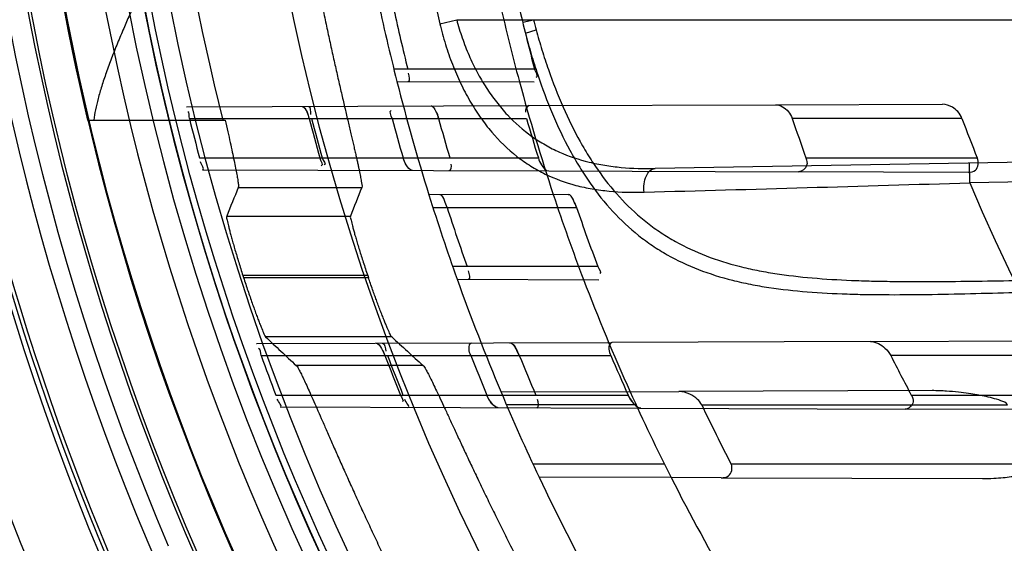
# Model space of a CAD drawing. Header units: millimetres. Extents: x 0 to 297, y 0 to 210.
# Tile 19 of 256: x 142.572 to 142.772, y 90.775 to 90.881. Entities that reach past the tile are written whole.
import ezdxf

# ---------------------------------------------------------------- set-up
doc = ezdxf.new("R2010")
doc.units = ezdxf.units.MM
doc.header["$LTSCALE"] = 16.335
doc.layers.get('0').update_dxf_attribs({"linetype": 'CONTINUOUS'})
for name, color, linetype in [('01_GLOBAL', 7, 'CONTINUOUS'), ('INTFCLR_144815', 7, 'CONTINUOUS'), ('INTFCLR_72935', 7, 'CONTINUOUS')]:
    doc.layers.add(name, color=color, linetype=linetype)

msp = doc.modelspace()

# ---------------------------------------------------------------- linework, layer by layer
at = {"color": 7, "linetype": 'Continuous'}
msp.add_circle((144.2368034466, 92.193132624), 3.04, dxfattribs=at)
at = {"color": 9, "linetype": 'Continuous'}
msp.add_arc((144.2368034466, 92.193132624), 3.001038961, 182.9674534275, 267.0325465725, dxfattribs=at)
at = {"layer": '01_GLOBAL', "color": 7, "linetype": 'Continuous'}
msp.add_circle((144.2368034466, 92.193132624), 3.08, dxfattribs=at)
at = {"layer": 'INTFCLR_144815', "color": 6, "linetype": 'Continuous'}
msp.add_line((142.5861879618, 90.86058242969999), (142.6141062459, 90.86058242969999), dxfattribs=at)
at = {"layer": 'INTFCLR_144815', "color": 9, "linetype": 'Continuous'}
for p, q in [((142.616740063, 90.8469223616), (142.6417487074, 90.8469223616)), ((142.6143887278, 90.84111969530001), (142.6394752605, 90.84111969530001)), ((142.6429601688, 90.8291361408), (142.6176623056, 90.8291361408)), ((142.6178088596, 90.8286817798), (142.6431152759, 90.8286817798)), ((142.6478238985, 90.8166982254), (142.622276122, 90.8166982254)), ((142.6541888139, 90.8108955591), (142.6284853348, 90.8108955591))]:
    msp.add_line(p, q, dxfattribs=at)
at = {"layer": 'INTFCLR_144815', "color": 6, "linetype": 'Continuous'}
for radius in [0.5104906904, 0.4864760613]:
    msp.add_circle((143.076579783, 90.97690896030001), radius, dxfattribs=at)
for radius, start, end in [(0.7037433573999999, 313.9937911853, 154.5150993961), (0.6797433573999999, 312.9543589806, 154.5144414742), (0.6572577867, 108.7136429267, 257.7559644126), (0.5288304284, 45.0000000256, 314.9999999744), (0.5278840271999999, 44.999999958, 315.000000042), (0.5271191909, 44.99999997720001, 315.0000000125), (0.5111765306, 47.86578076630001, 312.1342192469), (0.5038693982, 45.72777364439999, 314.2722263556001), (0.4878728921, 45.6663486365, 314.3336513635), (0.4878399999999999, 45.741955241, 314.258044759), (0.4773732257, 165.8961331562, 194.1038668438), (0.5760000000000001, 180, 209.9999999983), (0.488, 190.6326298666, 247.7397281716), (0.4821224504, 197.8487159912, 197.9054519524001), (0.4581078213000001, 198.8185484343, 198.8785955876)]:
    msp.add_arc((143.076579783, 90.97690896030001), radius, start, end, dxfattribs=at)
at = {"layer": 'INTFCLR_144815', "color": 9, "linetype": 'Continuous'}
for centre, radius, start, end in [((143.076579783, 90.97690896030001), 0.5509009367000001, 52.2436298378, 307.7563701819), ((143.076579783, 90.97690896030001), 0.6528896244, 125.9035433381, 247.5002459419), ((143.076579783, 90.97690896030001), 0.518921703, 52.5411294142, 307.4588705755), ((143.076579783, 90.97690896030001), 0.5036973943, 45.7280221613, 314.2719778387), ((143.076579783, 90.97690896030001), 0.4956986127, 45.73034182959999, 314.2696581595), ((143.0765797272, 90.9769089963), 0.5889772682, 125.9035433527, 247.5002459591), ((143.0765797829, 90.97690896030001), 0.5550226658, 128.484146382, 209.9999999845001), ((143.076579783, 90.97690896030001), 0.4911103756, 128.4841463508, 246.0405071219), ((143.076579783, 90.97690896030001), 0.5154788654, 159.8664381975, 203.1335617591), ((143.076579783, 90.97690896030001), 0.5040000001, 166.6554352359, 193.3445647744), ((143.076579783, 90.97690896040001), 0.5429069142, 198.4596803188, 225.5403197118)]:
    msp.add_arc(centre, radius, start, end, dxfattribs=at)
at = {"layer": 'INTFCLR_144815', "color": 6, "linetype": 'Continuous'}
for centre, major_axis, ratio, start_param, end_param in [((143.076579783, 90.50803433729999), (0, 0.7036694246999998), 0.7456587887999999, 1.0683155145, 1.0777008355), ((143.076579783, 90.5368138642), (0, 0.6604781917), 0.7456587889, 1.0820479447, 1.0919724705), ((143.076579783, 91.6821509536), (0, 1.0584006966), 0.7456587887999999, -3.7549873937, -3.7453978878), ((143.076579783, 91.6533714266), (0, 1.0152094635), 0.7456587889, -3.7437095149, -3.7335425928)]:
    msp.add_ellipse(centre, major_axis=major_axis, ratio=ratio, start_param=start_param, end_param=end_param, dxfattribs=at)
for points, knots in [([(142.5969585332, 90.886867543), (142.5965531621, 90.88597812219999), (142.595787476, 90.8842899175), (142.5946400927, 90.8817176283), (142.5934717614, 90.8790406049), (142.5922556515, 90.8761474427), (142.5910640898, 90.8731622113), (142.5899860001, 90.87025495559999), (142.5890769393, 90.86753174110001), (142.5883475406, 90.8650238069), (142.5878024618, 90.86274074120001), (142.587546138, 90.86127921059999), (142.587451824, 90.86058242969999)], [0, 0, 0, 0, 0.1045982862, 0.1983703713, 0.3014069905, 0.4171606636, 0.5341986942, 0.6453462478, 0.7489281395, 0.8413582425, 0.9247560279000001, 1, 1, 1, 1]), ([(142.6331078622, 90.886867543), (142.633223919, 90.8862959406), (142.6334573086, 90.8851534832), (142.6338111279, 90.8834424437), (142.634168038, 90.8817369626), (142.6345272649, 90.88004035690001), (142.6348879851, 90.8783559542), (142.6352493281, 90.8766870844), (142.6356103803, 90.8750370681), (142.6359701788, 90.87340924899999), (142.6363277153, 90.87180698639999), (142.6366819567, 90.8702335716), (142.6370318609, 90.86869217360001), (142.637376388, 90.8671858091), (142.6377144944, 90.86571738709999), (142.6380451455, 90.8642896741), (142.638367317, 90.8629053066), (142.6386799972, 90.86156680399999), (142.6389822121, 90.8602764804), (142.6392730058, 90.8590365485), (142.6395514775, 90.85784898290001), (142.6398167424, 90.85671570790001), (142.6400679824, 90.85563838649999), (142.6403044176, 90.85461861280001), (142.6405253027, 90.8536577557), (142.6407300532, 90.8527570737), (142.6409177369, 90.85191774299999), (142.6410888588, 90.85114047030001), (142.6412803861, 90.8502327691), (142.6414941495, 90.8492543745), (142.6416487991, 90.84811459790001), (142.6419052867, 90.84731723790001), (142.6417487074, 90.8469223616)], [0, 0, 0, 0, 0.0427966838, 0.0855582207, 0.1282023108, 0.1706458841, 0.212805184, 0.2545963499, 0.2959353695, 0.3367384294, 0.3769191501, 0.416391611, 0.455076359, 0.4928955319, 0.5297740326, 0.565639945, 0.6004256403, 0.6340653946, 0.6664957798, 0.6976644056, 0.7275130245, 0.7559961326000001, 0.7830651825, 0.8086818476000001, 0.8328058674, 0.8554068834, 0.8764526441, 0.8959190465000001, 0.9137808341, 0.9446172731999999, 0.9688315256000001, 1, 1, 1, 1]), ([(142.6141062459, 90.86058242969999), (142.6142793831, 90.8597959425), (142.6146119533, 90.8582869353), (142.6150865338, 90.8561251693), (142.6155110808, 90.8541700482), (142.6158797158, 90.8524337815), (142.6161909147, 90.8509252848), (142.6164323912, 90.84965440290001), (142.6166254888, 90.84861875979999), (142.6167184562, 90.8477507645), (142.6168448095, 90.84717799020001), (142.616740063, 90.8469223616)], [0, 0, 0, 0, 0.1734439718, 0.3327970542, 0.4766803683, 0.6043148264, 0.715143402, 0.8082048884, 0.8834858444, 0.9405017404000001, 1, 1, 1, 1]), ([(142.6143887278, 90.84111969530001), (142.6142883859, 90.8408692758), (142.6145787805, 90.8401689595), (142.6147073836, 90.83927680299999), (142.6149598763, 90.8383339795), (142.6151846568, 90.8374603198), (142.6154513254, 90.8364844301), (142.6157505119, 90.8354163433), (142.6160821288, 90.83426767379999), (142.616442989, 90.83304955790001), (142.6168294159, 90.83177730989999), (142.6172372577, 90.8304661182), (142.6175187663, 90.82958191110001), (142.6176623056, 90.8291361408)], [0, 0, 0, 0, 0.0650835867, 0.1621524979, 0.2257431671, 0.2985992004, 0.3803089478, 0.469636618, 0.5662456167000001, 0.6687257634, 0.7761354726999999, 0.8870193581, 1, 1, 1, 1]), ([(142.6394752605, 90.84111969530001), (142.6393780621, 90.840868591), (142.6396806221, 90.840172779), (142.6398223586, 90.8392832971), (142.6400901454, 90.8383435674), (142.6403292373, 90.8374716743), (142.6406123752, 90.8364970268), (142.6409300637, 90.83542929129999), (142.6412821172, 90.83428008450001), (142.6416652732, 90.8330603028), (142.6420756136, 90.8317853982), (142.6425088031, 90.83047041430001), (142.6428077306, 90.82958345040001), (142.6429601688, 90.8291361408)], [0, 0, 0, 0, 0.0646601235, 0.1612844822, 0.2246505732, 0.2973316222, 0.3789175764, 0.4682029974, 0.5648977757, 0.6675283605, 0.7752352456, 0.8865167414, 1, 1, 1, 1]), ([(142.6178088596, 90.8286817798), (142.6179519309, 90.8282389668), (142.6182397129, 90.8273581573), (142.6186762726, 90.8260511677), (142.6191115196, 90.8247763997), (142.6195393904, 90.82355067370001), (142.6199531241, 90.8223914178), (142.6203474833, 90.8213125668), (142.6207153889, 90.8203274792), (142.621055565, 90.8194497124), (142.6214206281, 90.81850212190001), (142.6218391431, 90.8176225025), (142.6220622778, 90.8169001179), (142.622276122, 90.8166982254)], [0, 0, 0, 0, 0.1090621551, 0.2171675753, 0.3229458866, 0.4247539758, 0.5214335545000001, 0.6114092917, 0.6939831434, 0.7677976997, 0.8322738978, 0.9310752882, 1, 1, 1, 1]), ([(142.6478238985, 90.8166982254), (142.6476150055, 90.8168907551), (142.6473851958, 90.81757500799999), (142.6469702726, 90.818407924), (142.6466050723, 90.8193010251), (142.6462659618, 90.82012901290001), (142.6458987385, 90.82105522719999), (142.645505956, 90.8220640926), (142.6451106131, 90.8231073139), (142.6447290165, 90.82413531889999), (142.6443478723, 90.8251757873), (142.6439463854, 90.82629470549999), (142.6435290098, 90.8274808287), (142.6432481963, 90.82829307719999), (142.6431152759, 90.8286817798)], [0, 0, 0, 0, 0.06613223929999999, 0.1594389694, 0.2201506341, 0.2899412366, 0.3679407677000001, 0.4520209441, 0.5419864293, 0.6276370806, 0.7072871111, 0.7999361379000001, 0.9043692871, 1, 1, 1, 1]), ([(142.6284853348, 90.8108955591), (142.6287178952, 90.8106804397), (142.628988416, 90.81012463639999), (142.6294436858, 90.8092838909), (142.6299147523, 90.8082976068), (142.6304788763, 90.8070908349), (142.6311267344, 90.8056608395), (142.6318615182, 90.804014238), (142.6326821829, 90.8021557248), (142.6335875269, 90.8000954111), (142.6345785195, 90.7978372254), (142.6356512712, 90.7953981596), (142.6368068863, 90.7927825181), (142.6380409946, 90.7900081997), (142.6393521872, 90.7870857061), (142.6407361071, 90.7840319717), (142.6421851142, 90.7808702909), (142.6436941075, 90.77761724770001), (142.6452524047, 90.7743007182), (142.6463138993, 90.7720711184), (142.6468510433, 90.7709503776)], [0, 0, 0, 0, 0.021609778, 0.0408396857, 0.0657121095, 0.0959719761, 0.1317760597, 0.1727746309, 0.218975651, 0.2703579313, 0.326286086, 0.3871934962, 0.4521156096, 0.521345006, 0.5943173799, 0.6706125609, 0.7500421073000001, 0.8315558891, 0.9152237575, 1, 1, 1, 1]), ([(142.6541888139, 90.8108955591), (142.6544253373, 90.81068227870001), (142.6547078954, 90.81013040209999), (142.6551807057, 90.8092947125), (142.6556723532, 90.8083150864), (142.6562617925, 90.80711607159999), (142.6569402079, 90.8056947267), (142.6577109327, 90.8040573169), (142.6585736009, 90.80220713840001), (142.659526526, 90.80015538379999), (142.6605715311, 90.79790435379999), (142.6617046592, 90.7954709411), (142.6629277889, 90.7928582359), (142.6642368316, 90.790083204), (142.6656299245, 90.78715757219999), (142.667103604, 90.7840961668), (142.6686491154, 90.7809240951), (142.6702621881, 90.7776559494), (142.6719309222, 90.7743211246), (142.6730692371, 90.7720781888), (142.6736457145, 90.7709503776)], [0, 0, 0, 0, 0.0214966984, 0.0405828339, 0.065279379, 0.09529254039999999, 0.1308285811, 0.1715592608, 0.217451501, 0.2686150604, 0.3242550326, 0.3849632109, 0.4497974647, 0.5189726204, 0.5920632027, 0.6685125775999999, 0.7483022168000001, 0.830228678, 0.9145080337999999, 1, 1, 1, 1])]:
    msp.add_open_spline(points, degree=3, knots=knots, dxfattribs=at)
at = {"layer": 'INTFCLR_72935', "color": 9, "linetype": 'Continuous'}
for p, q in [((142.6575874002, 90.88010559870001), (142.6609947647, 90.8809089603)), ((142.6609947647, 90.8809089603), (143.084579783, 90.8809089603)), ((142.6743811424, 90.88037794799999), (142.6765519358, 90.880908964)), ((142.6749126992, 90.8781918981), (142.6770959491, 90.87883019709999)), ((142.6767750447, 90.87090896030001), (142.6482596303, 90.87090896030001)), ((142.6488878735, 90.86840189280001), (142.6766833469, 90.86830486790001)), ((142.6062358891, 90.86326714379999), (142.675660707, 90.86350948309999)), ((142.7255717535, 90.8636837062), (142.7594333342, 90.8638019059)), ((142.6068443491, 90.86090896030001), (142.6751512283, 90.86090896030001)), ((142.763387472, 90.86090896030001), (142.7289925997, 90.86090896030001)), ((143.0486495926, 90.85684035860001), (142.7011883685, 90.85077540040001)), ((142.6088926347, 90.85290896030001), (142.6775458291, 90.85290896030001)), ((142.7317744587, 90.85290896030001), (142.7664788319, 90.85290896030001)), ((143.0487194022, 90.8528409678), (142.7649941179, 90.8478885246)), ((142.6094945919, 90.85053940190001), (142.6796360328, 90.850294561)), ((142.7647006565, 90.8499976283), (142.730240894, 90.850117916)), ((142.7649941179, 90.8478885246), (142.7649243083, 90.85188791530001)), ((142.6835741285, 90.84553710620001), (142.6553794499, 90.84543868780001)), ((142.6561774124, 90.84290896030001), (142.6852791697, 90.84290896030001)), ((142.6896013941, 90.83090896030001), (142.6601927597, 90.83090896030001)), ((142.6610955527, 90.8283592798), (142.6897784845, 90.82825915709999)), ((142.6204812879, 90.8153168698), (142.6924383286, 90.8155680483)), ((142.7448348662, 90.81575094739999), (142.7808709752, 90.81587673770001)), ((142.6213758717, 90.8129089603), (142.6922260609, 90.8129089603)), ((142.7857187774, 90.8129089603), (142.7489629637, 90.8129089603)), ((142.6243382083, 90.80490896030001), (142.6957327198, 90.80490896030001)), ((142.6961362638, 90.8055809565), (142.6699969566, 90.80548971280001)), ((142.7573238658, 90.8057945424), (142.7060207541, 90.8056154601)), ((142.75310546, 90.80490896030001), (142.7903948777, 90.80490896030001)), ((142.6252329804, 90.80248446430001), (142.6983172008, 90.80222935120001)), ((142.6973508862, 90.8029089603), (142.6710946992, 90.8029089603)), ((142.710637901, 90.8029089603), (142.7726336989, 90.8029089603)), ((142.7889141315, 90.801913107), (142.7518517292, 90.80204247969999)), ((142.7030900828, 90.7909089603), (142.6764571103, 90.7909089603)), ((142.7800112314, 90.7909089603), (142.7166160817, 90.7909089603)), ((142.7044474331, 90.7882079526), (142.677679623, 90.7883013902)), ((142.7145935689, 90.7881725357), (142.7675275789, 90.78798776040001))]:
    msp.add_line(p, q, dxfattribs=at)
at = {"layer": 'INTFCLR_72935', "color": 6, "linetype": 'Continuous'}
for p, q in [((142.675660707, 90.86350948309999), (142.7255717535, 90.8636837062)), ((142.6094945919, 90.85053940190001), (142.6094648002, 90.8505395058)), ((142.6796360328, 90.850294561), (142.730240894, 90.850117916)), ((142.6204508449, 90.81531676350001), (142.6204812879, 90.8153168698)), ((142.7448348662, 90.81575094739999), (142.6924383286, 90.8155680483)), ((142.6961362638, 90.8055809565), (142.7060207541, 90.8056154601)), ((142.6252329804, 90.80248446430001), (142.6252021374, 90.80248457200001)), ((142.6983172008, 90.80222935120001), (142.7518517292, 90.80204247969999)), ((142.7145935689, 90.7881725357), (142.7044474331, 90.7882079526))]:
    msp.add_line(p, q, dxfattribs=at)
at = {"layer": 'INTFCLR_72935', "color": 7, "linetype": 'Continuous'}
for p, q in [((142.6848665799, 90.8439223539), (142.6852791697, 90.84290896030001)), ((142.6460288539, 90.8138713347), (142.6464619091, 90.8129089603)), ((142.6736883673, 90.8129089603), (142.6732080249, 90.8139087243))]:
    msp.add_line(p, q, dxfattribs=at)
for points in [[(142.6296558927, 90.8633488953), (142.6296916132, 90.86334669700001), (142.6297282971, 90.8633398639), (142.6297659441, 90.8633284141), (142.6298045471, 90.86331240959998), (142.6298441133, 90.8632918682), (142.6298846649, 90.8632666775), (142.6299262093, 90.8632367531), (142.629968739, 90.8632021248), (142.6300122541, 90.8631627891)], [(142.6561278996, 90.8632469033), (142.6560807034, 90.8632870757), (142.6560342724, 90.863322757), (142.6559886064, 90.8633538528), (142.6559435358, 90.8633803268), (142.6558992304, 90.863402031), (142.6558561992, 90.8634188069), (142.655814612, 90.86343066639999), (142.6557742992, 90.86343769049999), (142.6557352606, 90.8634399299)], [(142.669432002, 90.80233018), (142.6693775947, 90.80233275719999), (142.6693212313, 90.80234015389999), (142.6692629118, 90.80235242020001), (142.6692026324, 90.80236956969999), (142.669140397, 90.8023916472), (142.6690762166, 90.8024187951), (142.6690100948, 90.80245113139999), (142.668942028, 90.80248868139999), (142.6688720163, 90.8025314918)], [(142.6976907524, 90.8024387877), (142.6977679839, 90.8023948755), (142.697843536, 90.8023560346), (142.6979174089, 90.8023223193), (142.6979899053, 90.80229369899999), (142.6980607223, 90.8022703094), (142.6981289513, 90.8022523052), (142.6981942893, 90.8022395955), (142.6982570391, 90.8022319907), (142.6983172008, 90.80222935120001)]]:
    msp.add_lwpolyline(points, dxfattribs=at)
at = {"layer": 'INTFCLR_72935', "color": 6, "linetype": 'Continuous'}
for centre, radius, start, end in [((143.076579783, 90.97690896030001), 0.4827613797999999, 90, 270.0000000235), ((143.076579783, 90.97690896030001), 0.4587930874, 90, 270.0000000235), ((143.076579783, 90.97690896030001), 0.441241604, 191.9691311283, 194.2357984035), ((143.076579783, 90.97690896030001), 0.417241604, 192.6566595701, 195.0858372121), ((143.0762014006, 90.97690427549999), 0.4381334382, 192.3882961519, 194.0001675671), ((143.0761208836, 90.9769066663), 0.4131738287, 193.1500472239, 194.8651566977), ((143.076545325, 90.9769069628), 0.4838125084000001, 193.8722679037, 194.8502447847), ((143.0760504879, 90.9769066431), 0.4598277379, 194.6114857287, 195.6441050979), ((143.0765443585, 90.97690667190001), 0.4598069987, 194.6121631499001, 195.6448325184), ((143.077241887, 90.9769064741), 0.4447284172, 195.1191837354, 196.1895680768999), ((143.076049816, 90.9769063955), 0.434499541, 195.4839192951, 196.5815583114), ((143.0772412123, 90.9769062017), 0.4184874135, 196.0920984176, 197.2354244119), ((143.07546558, 90.9769051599), 0.365374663, 198.5101066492, 199.8383290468), ((143.0754642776, 90.97690439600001), 0.3329367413, 200.3895336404, 201.8655238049), ((143.076579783, 90.97690896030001), 0.441241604, 197.3348347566, 199.6736901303), ((143.076579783, 90.97690896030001), 0.417241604, 198.3537618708, 200.8695998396), ((143.0761991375, 90.9769016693), 0.4381305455, 197.8080018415, 199.4641736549), ((143.0761052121, 90.9769003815), 0.4131569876, 198.9238469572, 200.6927092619), ((143.0765443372, 90.97690577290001), 0.4838112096, 199.8140486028, 200.8243355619), ((143.0760497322, 90.9769053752), 0.4598266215, 200.8945030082, 201.9653763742), ((143.0765436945, 90.9769054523), 0.4598059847, 200.8954949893, 201.9664239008), ((143.0772412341, 90.9769051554), 0.4447273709, 201.6389598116, 202.7521298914), ((143.0760488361, 90.9769048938), 0.4344981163, 202.175052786, 203.3189759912), ((143.077240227, 90.9769045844), 0.4184859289, 203.0714336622, 204.2673544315), ((143.0754644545, 90.9769028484), 0.3653727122, 206.6692838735, 208.08204678), ((143.076579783, 90.97690896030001), 0.441241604, 202.8607581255, 205.3056735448), ((143.076579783, 90.97690896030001), 0.417241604, 204.2438267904, 206.8886711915), ((143.0749078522, 90.97689248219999), 0.4036865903, 205.5301902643, 207.4331035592)]:
    msp.add_arc(centre, radius, start, end, dxfattribs=at)
at = {"layer": 'INTFCLR_72935', "color": 9, "linetype": 'Continuous'}
for centre, radius, start, end in [((143.0726712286, 90.97690896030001), 0.4262223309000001, 166.8724621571, 193.1275380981), ((142.7948830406, 90.91076565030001), 0.1220396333, 194.161003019, 195.1698301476), ((143.076579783, 90.97690896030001), 0.441241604, 194.2357984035, 197.3348347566), ((143.0765797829, 90.97690896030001), 0.417241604, 195.0858372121, 198.3537618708), ((142.1896300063, 109.7070755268), 18.8679619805, 271.5469481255, 271.7474620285), ((143.076579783, 90.97690896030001), 0.3372409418, 202.4933176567, 269.9999999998), ((143.076579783, 90.97690896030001), 0.441241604, 199.6736901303, 202.8607581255), ((143.0765797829, 90.97690896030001), 0.417241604, 200.8695998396, 204.2438267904), ((143.076579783, 90.97690896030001), 0.441241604, 205.3056735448, 208.6197133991), ((143.0765797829, 90.97690896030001), 0.417241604, 206.8886711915, 210.4187297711)]:
    msp.add_arc(centre, radius, start, end, dxfattribs=at)
at = {"layer": 'INTFCLR_72935', "color": 6, "linetype": 'Continuous'}
for points, knots in [([(143.076579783, 90.6788378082), (143.0706361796, 90.6785939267), (143.0587312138, 90.67846285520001), (143.0408986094, 90.6793334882), (143.0231177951, 90.6812750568), (143.005397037, 90.68429488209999), (142.9878404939, 90.6883930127), (142.9708282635, 90.6934674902), (142.954190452, 90.6995181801), (142.9379335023, 90.7065396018), (142.9218630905, 90.71466341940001), (142.9063150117, 90.7237411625), (142.8913522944, 90.73373415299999), (142.8770245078, 90.7446057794), (142.8633842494, 90.75631563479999), (142.8504757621, 90.7688238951), (142.8383489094, 90.7820799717), (142.8270447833, 90.7960384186), (142.8166104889, 90.8106371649), (142.8070760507, 90.8258289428), (142.7984715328, 90.8415649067), (142.7908296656, 90.8577847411), (142.7841805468, 90.87441960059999), (142.7785433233, 90.8914150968), (142.7739343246, 90.90871884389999), (142.7703697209, 90.92627141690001), (142.7678635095, 90.94400607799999), (142.7664253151, 90.96185115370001), (142.7660590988, 90.9797319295), (142.7667629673, 90.9975852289), (142.768531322, 91.01535223), (142.7713575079, 91.0329799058), (142.7752315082, 91.0504072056), (142.7801399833, 91.0675728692), (142.7860640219, 91.0844106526), (142.7929796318, 91.10085445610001), (142.8008581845, 91.1168430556), (142.809672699, 91.13232707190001), (142.8193875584, 91.14724626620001), (142.8299665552, 91.1615489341), (142.84136955, 91.1751863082), (142.8535663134, 91.18812312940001), (142.8665039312, 91.2003024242), (142.8801433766, 91.21169022), (142.8944288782, 91.2222412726), (142.9093126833, 91.2319198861), (142.9247350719, 91.2406901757), (142.9406255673, 91.2485161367), (142.9566024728, 91.2552379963), (142.9721610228, 91.2607549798), (142.9866090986, 91.2650249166), (142.9996894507, 91.26821723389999), (143.0113403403, 91.27054543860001), (143.0224063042, 91.2723291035), (143.0338445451, 91.27374486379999), (143.0465618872, 91.2748000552), (143.060970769, 91.2753422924), (143.0711500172, 91.2752029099), (143.076579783, 91.2749801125)], [0, 0, 0, 0, 0.0185657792, 0.0371317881, 0.0556907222, 0.0743562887, 0.09320238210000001, 0.1119235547, 0.1297297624, 0.1484268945, 0.1671582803, 0.1858963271, 0.2045840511, 0.2232805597, 0.2419956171, 0.2606571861, 0.279345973, 0.2980347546, 0.3166822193, 0.3353169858, 0.3539795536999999, 0.37262367, 0.3912431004, 0.4098577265, 0.4284753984, 0.447098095, 0.4657246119, 0.4843422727, 0.5029402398, 0.5215093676, 0.5400730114, 0.5586323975, 0.5771953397, 0.5957586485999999, 0.6143210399, 0.632871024, 0.6514010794, 0.6699183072, 0.6884459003, 0.706933, 0.7254083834, 0.7438943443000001, 0.7623915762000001, 0.7808313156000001, 0.7993174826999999, 0.8177867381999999, 0.836209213, 0.8546573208, 0.8730372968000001, 0.8902751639, 0.9061519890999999, 0.920037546, 0.9322836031, 0.9432240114, 0.9550134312, 0.9682465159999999, 0.9830392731, 1, 1, 1, 1]), ([(142.7255717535, 90.8636837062), (142.7260608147, 90.8636854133), (142.7270762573, 90.8633551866), (142.7282716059, 90.8623433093), (142.7288249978, 90.86140957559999), (142.7289925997, 90.86090896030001)], [0, 0, 0, 0, 0.3166931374, 0.6581418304, 1, 1, 1, 1]), ([(142.763387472, 90.86090896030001), (142.7631968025, 90.8614219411), (142.7626258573, 90.8622912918), (142.7613044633, 90.8633848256), (142.7601372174, 90.86380436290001), (142.7594333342, 90.8638019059)], [0, 0, 0, 0, 0.3198173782, 0.5886571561, 1, 1, 1, 1]), ([(142.6520326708, 90.85039091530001), (142.6514635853, 90.8503929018), (142.6506863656, 90.8515018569), (142.6502904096, 90.8524233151), (142.6501494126, 90.85290896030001)], [0, 0, 0, 0, 0.5294895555, 1, 1, 1, 1]), ([(142.6775458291, 90.85290896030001), (142.6776954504, 90.8524266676), (142.6781393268, 90.85144504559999), (142.6789969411, 90.8502967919), (142.6796360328, 90.850294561)], [0, 0, 0, 0, 0.4413811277, 1, 1, 1, 1]), ([(142.7317744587, 90.85290896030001), (142.7319474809, 90.8524293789), (142.732243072, 90.8511328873), (142.7309402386, 90.85011547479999), (142.730240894, 90.850117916)], [0, 0, 0, 0, 0.4216371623, 1, 1, 1, 1]), ([(142.7647006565, 90.8499976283), (142.7651871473, 90.84999593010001), (142.7666587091, 90.85033072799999), (142.7667887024, 90.8521367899), (142.7664788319, 90.85290896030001)], [0, 0, 0, 0, 0.3689696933, 1, 1, 1, 1]), ([(142.6590608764, 90.84290896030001), (142.6589109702, 90.8433756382), (142.6585265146, 90.8441311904), (142.6581487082, 90.8454483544), (142.6576650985, 90.84544666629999)], [0, 0, 0, 0, 0.5033635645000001, 1, 1, 1, 1]), ([(142.6638556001, 90.8129089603), (142.6636886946, 90.8133296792), (142.6633706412, 90.8140449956), (142.6635926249, 90.8154673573), (142.6640459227, 90.8154689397)], [0, 0, 0, 0, 0.4996225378, 1, 1, 1, 1]), ([(142.6924383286, 90.8155680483), (142.6919434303, 90.8155663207), (142.6916870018, 90.8140725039), (142.6920492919, 90.8133239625), (142.6922260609, 90.8129089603)], [0, 0, 0, 0, 0.5231612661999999, 1, 1, 1, 1]), ([(142.7448348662, 90.81575094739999), (142.7454063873, 90.8157529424), (142.7464950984, 90.81540841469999), (142.7479206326, 90.8144117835), (142.7486749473, 90.8134823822), (142.7489629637, 90.8129089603)], [0, 0, 0, 0, 0.3295198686, 0.6300253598, 1, 1, 1, 1]), ([(142.710637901, 90.8029089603), (142.7104366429, 90.8033303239), (142.7097336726, 90.80420522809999), (142.7081702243, 90.8052313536), (142.7067815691, 90.8056181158), (142.7060207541, 90.8056154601)], [0, 0, 0, 0, 0.2518967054, 0.5895841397, 1, 1, 1, 1]), ([(142.75310546, 90.80490896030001), (142.7533332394, 90.8044820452), (142.7539241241, 90.8032578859), (142.7525873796, 90.80203991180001), (142.7518517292, 90.80204247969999)], [0, 0, 0, 0, 0.3967742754, 1, 1, 1, 1]), ([(142.7145935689, 90.7881725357), (142.7150999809, 90.78817076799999), (142.7165694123, 90.7882899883), (142.7169919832, 90.7901848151), (142.7166160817, 90.7909089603)], [0, 0, 0, 0, 0.3829769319, 1, 1, 1, 1])]:
    msp.add_open_spline(points, degree=3, knots=knots, dxfattribs=at)
at = {"layer": 'INTFCLR_72935', "color": 9, "linetype": 'Continuous'}
for points, knots in [([(142.6575874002, 90.88010559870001), (142.6579164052, 90.87869488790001), (142.6586686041, 90.87592252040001), (142.6598451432, 90.87254547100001), (142.66091714, 90.86993465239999), (142.6620564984, 90.86742990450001), (142.6636162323, 90.864462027), (142.6653817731, 90.8616830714), (142.6668980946, 90.85961902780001), (142.6691783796, 90.85679896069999), (142.6717536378, 90.8542865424), (142.6745758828, 90.8521986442), (142.676459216, 90.85095500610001), (142.6798712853, 90.8490723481), (142.683553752, 90.8477393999), (142.6868021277, 90.8469655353), (142.6890380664, 90.8465331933), (142.6930925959, 90.84600427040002), (142.6966210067, 90.845925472), (142.6989906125, 90.84598979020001)], [0, 0, 0, 0, 0.0736750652, 0.145960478, 0.1817266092, 0.2171905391, 0.2858866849, 0.3520646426, 0.3844267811, 0.4160948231, 0.53652619, 0.5657665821, 0.5946074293, 0.6512541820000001, 0.7636505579, 0.7922239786, 0.8210937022, 0.8794359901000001, 1, 1, 1, 1]), ([(142.6609947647, 90.8809089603), (142.6613211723, 90.8796677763), (142.6620670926, 90.8772276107), (142.663223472, 90.87426472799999), (142.6642742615, 90.87197433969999), (142.6653918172, 90.8697692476), (142.6669218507, 90.8671556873), (142.6686423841, 90.86471602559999), (142.6701172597, 90.86290372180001), (142.6723539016, 90.860403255), (142.6748622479, 90.8581935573), (142.6775824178, 90.8563639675), (142.679412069, 90.85526136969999), (142.6827340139, 90.85358761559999), (142.686287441, 90.8524069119), (142.6894193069, 90.85170961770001), (142.6915804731, 90.8513175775), (142.6954961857, 90.85082764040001), (142.6989000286, 90.85073545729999), (142.7011883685, 90.85077540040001)], [0, 0, 0, 0, 0.0701428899, 0.139298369, 0.1736597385, 0.2078366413, 0.2743808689, 0.3389820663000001, 0.3707778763, 0.4020346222, 0.522338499, 0.5518992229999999, 0.5811771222, 0.6390371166, 0.754904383, 0.7844767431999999, 0.8144033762, 0.8749127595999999, 1, 1, 1, 1]), ([(142.6749126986, 90.8781919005), (142.6752826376, 90.876768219), (142.6758728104, 90.87464470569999), (142.6767313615, 90.87184084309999), (142.6780605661, 90.8677607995), (142.6802685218, 90.86188231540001), (142.6829340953, 90.8562629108), (142.684900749, 90.85273509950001), (142.6862319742, 90.8504927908), (142.6886364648, 90.84681272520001), (142.6924442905, 90.842023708), (142.6964072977, 90.83831437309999), (142.6992206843, 90.83616431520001), (142.7011369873, 90.834817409), (142.7046171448, 90.83266557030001), (142.7099894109, 90.8301542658), (142.7157247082, 90.82837544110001), (142.7205319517, 90.8273093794), (142.7255781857, 90.8264398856), (142.732128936, 90.8257287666), (142.7388391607, 90.82538506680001), (142.7436639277, 90.82527403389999), (142.7464965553, 90.8252408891), (142.7508315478, 90.8252181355), (142.7573975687, 90.82527854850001), (142.7662248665, 90.8254662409), (142.7721485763, 90.8256259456), (142.7751298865, 90.82571418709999)], [0, 0, 0, 0, 0.0346303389, 0.0518748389, 0.0690326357, 0.1356519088, 0.1995632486, 0.2152130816, 0.2307309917, 0.260947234, 0.3186571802, 0.3743253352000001, 0.3881736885, 0.4020055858, 0.4294548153, 0.4844094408, 0.5410776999, 0.5704578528, 0.6002987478, 0.6615883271, 0.7254439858, 0.758432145, 0.7752027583, 0.7921356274, 0.8604902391, 0.9297812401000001, 1, 1, 1, 1]), ([(142.677095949, 90.8788301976), (142.6774632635, 90.87747341), (142.6780491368, 90.87544998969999), (142.6788999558, 90.87277903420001), (142.6802169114, 90.86888858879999), (142.682402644, 90.8632809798), (142.6850303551, 90.8579265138), (142.6869649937, 90.8545642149), (142.6882759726, 90.85242363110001), (142.6906448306, 90.84890605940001), (142.6943897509, 90.8443262), (142.6982693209, 90.8407805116), (142.7010207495, 90.8387204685), (142.7028971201, 90.8374261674), (142.7063048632, 90.83535517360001), (142.7115552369, 90.83292955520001), (142.7171527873, 90.83119592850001), (142.7218436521, 90.8301430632), (142.7267663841, 90.8292759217), (142.7331539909, 90.8285434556), (142.7396975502, 90.8281577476), (142.7444021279, 90.8280075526), (142.747163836, 90.8279494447), (142.7513901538, 90.82788729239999), (142.7577924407, 90.8278810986), (142.766401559, 90.8279697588), (142.7721795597, 90.82806078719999), (142.7750880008, 90.82811155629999)], [0, 0, 0, 0, 0.0341090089, 0.0511034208, 0.0680193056, 0.1337743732, 0.1969988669, 0.2125086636, 0.2278973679, 0.2579014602, 0.3153683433, 0.3710157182, 0.3848909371, 0.3987621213, 0.4263153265, 0.4815667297, 0.5385927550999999, 0.5681665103, 0.5981936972, 0.6598473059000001, 0.7240507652, 0.7572078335, 0.7740636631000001, 0.7910806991, 0.8597742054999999, 0.9294129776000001, 1, 1, 1, 1]), ([(142.6989906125, 90.84598979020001), (142.6989205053, 90.84653764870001), (142.6989279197, 90.8476818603), (142.6993154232, 90.8494837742), (142.7004212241, 90.8507620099), (142.7011883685, 90.85077540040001)], [0, 0, 0, 0, 0.2924434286, 0.5937534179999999, 1, 1, 1, 1])]:
    msp.add_open_spline(points, degree=3, knots=knots, dxfattribs=at)
at = {"layer": 'INTFCLR_72935', "color": 6, "linetype": 'Continuous'}
for points in [[(142.6511431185, 90.86839402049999), (142.6516978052, 90.8683920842), (142.6513938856, 90.86951578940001), (142.651259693, 90.8700540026)], [(142.6767750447, 90.87090896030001), (142.6769215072, 90.8703571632), (142.6775999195, 90.8692131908), (142.677029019, 90.8692151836)], [(142.6068443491, 90.86090896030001), (142.60673324, 90.8613588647), (142.6069701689, 90.8622592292), (142.6065067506, 90.8622576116)], [(142.6309437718, 90.8633533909), (142.6315094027, 90.86335536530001), (142.631254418, 90.862265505), (142.6313971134, 90.8617181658)], [(142.6479075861, 90.86090896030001), (142.6477674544, 90.86142762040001), (142.6472005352, 90.8625098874), (142.647737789, 90.86251176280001)], [(142.675660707, 90.86350948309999), (142.6751510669, 90.8635077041), (142.6748045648, 90.8626476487), (142.6749458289, 90.8621579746)], [(142.6094945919, 90.85053940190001), (142.6100358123, 90.8505375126), (142.6092403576, 90.85159166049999), (142.6091016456, 90.8521148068)], [(142.6332569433, 90.85290896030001), (142.6334022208, 90.8523901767), (142.6340469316, 90.8513105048), (142.6335081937, 90.8513123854)], [(142.633772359, 90.85290896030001), (142.6339028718, 90.85244292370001), (142.6346430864, 90.85150783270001), (142.6341591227, 90.85150952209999)], [(142.6594803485, 90.85036491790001), (142.6599318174, 90.85036334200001), (142.6600046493, 90.8512276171), (142.6598758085, 90.851660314)], [(142.6634182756, 90.82835117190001), (142.6639778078, 90.82834921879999), (142.6635673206, 90.82950180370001), (142.6633808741, 90.830029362)], [(142.6896013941, 90.83090896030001), (142.6897693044, 90.8304644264), (142.6904702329, 90.82953716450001), (142.6899950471, 90.8295388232)], [(142.6213758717, 90.8129089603), (142.6212084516, 90.8133736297), (142.6213633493, 90.8143031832), (142.6208694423, 90.8143014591)], [(142.6459951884, 90.8154059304), (142.6465866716, 90.8154079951), (142.6464414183, 90.8143102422), (142.6466523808, 90.813757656)], [(142.6252329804, 90.80248446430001), (142.6258001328, 90.8024824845), (142.62485228, 90.80355307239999), (142.624650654, 90.80408317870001)], [(142.6496018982, 90.80490896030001), (142.6497722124, 90.804486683), (142.6504579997, 90.8036014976), (142.6500026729, 90.80360308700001)], [(142.6511025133, 90.80239416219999), (142.6516819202, 90.80239213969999), (142.6506932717, 90.8034784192), (142.6504765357, 90.8040157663)], [(142.6772076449, 90.8023030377), (142.6777784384, 90.80230104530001), (142.6775980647, 90.8034833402), (142.677372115, 90.80400751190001)]]:
    msp.add_open_spline(points, degree=3, dxfattribs=at)
at = {"layer": 'INTFCLR_72935', "color": 7, "linetype": 'Continuous'}
for points, knots in [([(142.6296558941, 90.8633488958), (142.6301400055, 90.86335059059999), (142.630657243, 90.8621638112), (142.6309742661, 90.861370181), (142.6310942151, 90.8609089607)], [0, 0, 0, 0, 0.5039304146, 1, 1, 1, 1]), ([(142.6557352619, 90.8634399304), (142.6562514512, 90.8634418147), (142.6568383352, 90.862229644), (142.6571877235, 90.8613886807), (142.6573202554, 90.8609089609)], [0, 0, 0, 0, 0.5091244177, 1, 1, 1, 1]), ([(142.6852791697, 90.84290896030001), (142.6851075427, 90.84340978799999), (142.684676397, 90.84424654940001), (142.6841026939, 90.8455463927), (142.6835741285, 90.84553710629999)], [0, 0, 0, 0, 0.5003646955, 1, 1, 1, 1]), ([(142.6446629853, 90.8154012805), (142.6451864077, 90.81540336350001), (142.645830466, 90.8142213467), (142.6462779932, 90.8133915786), (142.6464619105, 90.8129089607)], [0, 0, 0, 0, 0.5033427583, 1, 1, 1, 1]), ([(142.6716957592, 90.8154956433), (142.6722572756, 90.81549796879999), (142.6729846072, 90.814292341), (142.6734834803, 90.81341265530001), (142.6736883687, 90.8129089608)], [0, 0, 0, 0, 0.5080295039, 1, 1, 1, 1]), ([(142.6694320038, 90.8023301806), (142.6689635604, 90.802331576), (142.6679779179, 90.8032771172), (142.6673950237, 90.8042493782), (142.6671196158, 90.80490896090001)], [0, 0, 0, 0, 0.3959082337, 1, 1, 1, 1]), ([(142.6957327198, 90.80490896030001), (142.6959587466, 90.8044114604), (142.6965042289, 90.8035006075), (142.6972467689, 90.8026978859), (142.6976907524, 90.8024387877)], [0, 0, 0, 0, 0.5152675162, 1, 1, 1, 1]), ([(142.6983172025, 90.80222935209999), (142.6978040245, 90.8022308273), (142.6967123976, 90.80318373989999), (142.6960432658, 90.8042166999), (142.6957327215, 90.80490896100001)], [0, 0, 0, 0, 0.4034736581, 1, 1, 1, 1]), ([(142.7726336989, 90.8029089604), (142.7723491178, 90.80336518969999), (142.7711792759, 90.8038054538), (142.7695900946, 90.8043023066), (142.7679540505, 90.80466594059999), (142.7663413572, 90.8049716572), (142.7646220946, 90.8052434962), (142.7625676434, 90.8055072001), (142.7606095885, 90.8056829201), (142.7588163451, 90.80577956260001), (142.7578358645, 90.8057933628), (142.7573238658, 90.8057945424)], [0, 0, 0, 0, 0.1024136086, 0.2149705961, 0.3267335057, 0.4187757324, 0.5281927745, 0.6580118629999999, 0.8132854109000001, 0.9024830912, 1, 1, 1, 1]), ([(142.7675275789, 90.78798776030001), (142.7682889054, 90.7879869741), (142.769689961, 90.7880221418), (142.7716206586, 90.78817008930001), (142.7732452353, 90.7883601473), (142.774758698, 90.78858830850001), (142.7763640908, 90.7889033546), (142.7779761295, 90.78929526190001), (142.7804737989, 90.790164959), (142.7800112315, 90.7909089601)], [0, 0, 0, 0, 0.1738889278, 0.3198051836, 0.4425203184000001, 0.5462798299, 0.6729838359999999, 0.79990244, 1, 1, 1, 1])]:
    msp.add_open_spline(points, degree=3, knots=knots, dxfattribs=at)
for points in [[(142.6300122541, 90.8631627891), (142.6303960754, 90.862804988), (142.6306715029, 90.8623103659), (142.6308053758, 90.8618030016)], [(142.657320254, 90.86090896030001), (142.6571929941, 90.86136322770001), (142.6571768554, 90.86192257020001), (142.6568222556, 90.86223371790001)], [(142.6835741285, 90.84553710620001), (142.6840791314, 90.845538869), (142.6843826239, 90.8448800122), (142.6846043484, 90.844426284)], [(142.6446629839, 90.8154012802), (142.6451694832, 90.8154030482), (142.6455177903, 90.81479326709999), (142.645757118, 90.81434687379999)], [(142.6732080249, 90.8139087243), (142.6729797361, 90.8143097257), (142.6728741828, 90.8150433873), (142.6724127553, 90.8150417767)], [(142.6688720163, 90.8025314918), (142.6683429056, 90.8028652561), (142.6678656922, 90.803355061), (142.6676216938, 90.8039311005)]]:
    msp.add_open_spline(points, degree=3, dxfattribs=at)

doc.saveas('drawing.dxf')
